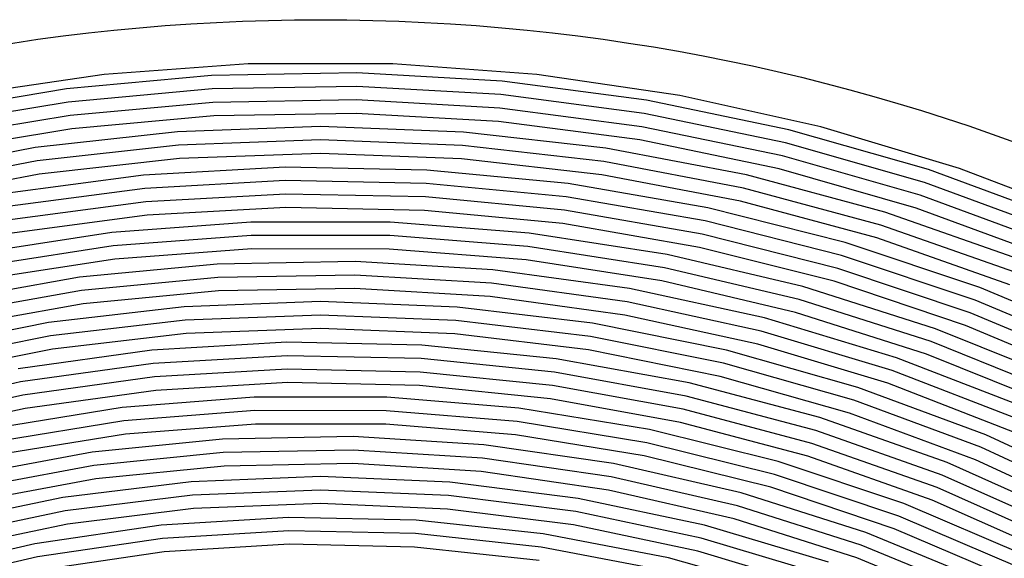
# Model space of a CAD drawing. Extents: x 0.63 to 8.47, y 0.57 to 6.57.
# Tile 41 of 45: x 3.19 to 4.65, y 5.77 to 6.57. Entities that reach past the tile are written whole.
import ezdxf

# ---------------------------------------------------------------- set-up
doc = ezdxf.new("R2010")
doc.units = 0

msp = doc.modelspace()

# ---------------------------------------------------------------- linework, layer by layer
at = {"layer": 'Default', "color": 5, "linetype": 'CONTINUOUS'}
for p, q in [((3.525961, 6.507947, -0.125), (3.31204, 6.49229, -0.125)), ((3.740455, 6.507947, -0.125), (3.525961, 6.507947, -0.125)), ((3.954377, 6.49229, -0.125), (3.740455, 6.507947, -0.125)), ((3.31204, 6.49229, -0.125), (3.099832, 6.46106, -0.125)), ((3.471313, 6.490612, -0.125), (3.256282, 6.470922, -0.125)), ((3.687194, 6.494367, -0.125), (3.471313, 6.490612, -0.125)), ((3.902745, 6.482169, -0.125), (3.687194, 6.494367, -0.125)), ((4.166585, 6.46106, -0.125), (3.954377, 6.49229, -0.125)), ((3.686825, 6.474394, -0.125), (3.47242, 6.470666, -0.125)), ((3.900902, 6.462278, -0.125), (3.686825, 6.474394, -0.125)), ((4.116789, 6.454088, -0.125), (3.902745, 6.482169, -0.125)), ((3.256282, 6.470922, -0.125), (3.043275, 6.435403, -0.125)), ((3.47242, 6.470666, -0.125), (3.258859, 6.451113, -0.125)), ((4.113482, 6.434388, -0.125), (3.900902, 6.462278, -0.125)), ((4.375947, 6.414422, -0.125), (4.166585, 6.46106, -0.125)), ((3.258859, 6.451113, -0.125), (3.047308, 6.415838, -0.125)), ((3.473527, 6.450721, -0.125), (3.261436, 6.431304, -0.125)), ((3.686455, 6.454421, -0.125), (3.473527, 6.450721, -0.125)), ((3.899058, 6.442387, -0.125), (3.686455, 6.454421, -0.125)), ((4.328158, 6.41028, -0.125), (4.116789, 6.454088, -0.125)), ((3.261436, 6.431304, -0.125), (3.051341, 6.396273, -0.125)), ((3.474634, 6.430775, -0.125), (3.264013, 6.411494, -0.125)), ((3.686086, 6.434449, -0.125), (3.474634, 6.430775, -0.125)), ((3.897215, 6.422496, -0.125), (3.686086, 6.434449, -0.125)), ((4.110175, 6.414687, -0.125), (3.899058, 6.442387, -0.125)), ((4.323405, 6.390877, -0.125), (4.113482, 6.434388, -0.125)), ((4.106868, 6.394987, -0.125), (3.897215, 6.422496, -0.125)), ((3.264013, 6.411494, -0.125), (3.055374, 6.376708, -0.125)), ((3.420837, 6.407311, -0.125), (3.209617, 6.383752, -0.125)), ((3.633208, 6.41502, -0.125), (3.420837, 6.407311, -0.125)), ((3.845545, 6.406837, -0.125), (3.633208, 6.41502, -0.125)), ((4.056658, 6.382811, -0.125), (3.845545, 6.406837, -0.125)), ((4.318652, 6.371475, -0.125), (4.110175, 6.414687, -0.125)), ((4.535698, 6.350985, -0.125), (4.328158, 6.41028, -0.125)), ((4.581346, 6.352627, -0.125), (4.375947, 6.414422, -0.125)), ((3.422329, 6.387391, -0.125), (3.212594, 6.363998, -0.125)), ((3.633208, 6.395044, -0.125), (3.422329, 6.387391, -0.125)), ((3.844052, 6.386916, -0.125), (3.633208, 6.395044, -0.125)), ((4.05368, 6.363058, -0.125), (3.844052, 6.386916, -0.125)), ((4.313899, 6.352072, -0.125), (4.106868, 6.394987, -0.125)), ((4.529525, 6.331987, -0.125), (4.323405, 6.390877, -0.125)), ((3.209617, 6.383752, -0.125), (3.000731, 6.34447, -0.125)), ((3.633208, 6.375067, -0.125), (3.423822, 6.36747, -0.125)), ((3.842559, 6.366996, -0.125), (3.633208, 6.375067, -0.125)), ((4.265368, 6.343079, -0.125), (4.056658, 6.382811, -0.125)), ((4.523352, 6.312988, -0.125), (4.318652, 6.371475, -0.125)), ((3.212594, 6.363998, -0.125), (3.005177, 6.324995, -0.125)), ((3.423822, 6.36747, -0.125), (3.215572, 6.344245, -0.125)), ((4.050703, 6.343305, -0.125), (3.842559, 6.366996, -0.125)), ((4.260923, 6.323604, -0.125), (4.05368, 6.363058, -0.125)), ((3.215572, 6.344245, -0.125), (3.009622, 6.305519, -0.125)), ((3.370352, 6.342946, -0.125), (3.161607, 6.315372, -0.125)), ((3.580566, 6.354653, -0.125), (3.370352, 6.342946, -0.125)), ((3.791046, 6.350429, -0.125), (3.580566, 6.354653, -0.125)), ((4.000584, 6.3303, -0.125), (3.791046, 6.350429, -0.125)), ((4.256478, 6.304128, -0.125), (4.050703, 6.343305, -0.125)), ((4.470508, 6.287866, -0.125), (4.265368, 6.343079, -0.125)), ((4.517179, 6.29399, -0.125), (4.313899, 6.352072, -0.125)), ((4.738276, 6.276532, -0.125), (4.535698, 6.350985, -0.125)), ((4.781687, 6.276003, -0.125), (4.581346, 6.352627, -0.125)), ((3.580944, 6.334681, -0.125), (3.37224, 6.323059, -0.125)), ((3.789912, 6.330485, -0.125), (3.580944, 6.334681, -0.125)), ((3.997946, 6.310499, -0.125), (3.789912, 6.330485, -0.125)), ((4.207983, 6.294385, -0.125), (4.000584, 6.3303, -0.125)), ((4.730717, 6.258041, -0.125), (4.529525, 6.331987, -0.125)), ((3.37224, 6.323059, -0.125), (3.164994, 6.295685, -0.125)), ((3.581322, 6.314708, -0.125), (3.374127, 6.303173, -0.125)), ((3.788778, 6.310541, -0.125), (3.581322, 6.314708, -0.125)), ((4.46462, 6.268777, -0.125), (4.260923, 6.323604, -0.125)), ((4.723157, 6.23955, -0.125), (4.523352, 6.312988, -0.125)), ((3.374127, 6.303173, -0.125), (3.16838, 6.275998, -0.125)), ((3.995307, 6.290698, -0.125), (3.788778, 6.310541, -0.125)), ((4.203854, 6.27484, -0.125), (3.997946, 6.310499, -0.125)), ((4.458732, 6.249688, -0.125), (4.256478, 6.304128, -0.125)), ((3.5817, 6.294735, -0.125), (3.376015, 6.283286, -0.125)), ((3.787645, 6.290597, -0.125), (3.5817, 6.294735, -0.125)), ((3.992668, 6.270896, -0.125), (3.787645, 6.290597, -0.125)), ((4.199725, 6.255295, -0.125), (3.995307, 6.290698, -0.125)), ((4.412053, 6.242891, -0.125), (4.207983, 6.294385, -0.125)), ((4.670931, 6.217483, -0.125), (4.470508, 6.287866, -0.125)), ((4.715598, 6.221059, -0.125), (4.517179, 6.29399, -0.125)), ((3.376015, 6.283286, -0.125), (3.171766, 6.256311, -0.125)), ((3.529718, 6.273326, -0.125), (3.323317, 6.257723, -0.125)), ((3.736689, 6.273082, -0.125), (3.529718, 6.273326, -0.125)), ((3.943016, 6.256997, -0.125), (3.736689, 6.273082, -0.125)), ((4.195597, 6.23575, -0.125), (3.992668, 6.270896, -0.125)), ((4.406458, 6.223715, -0.125), (4.203854, 6.27484, -0.125)), ((3.323317, 6.257723, -0.125), (3.118698, 6.226364, -0.125)), ((4.147487, 6.225168, -0.125), (3.943016, 6.256997, -0.125)), ((4.400863, 6.204538, -0.125), (4.199725, 6.255295, -0.125)), ((4.663633, 6.198888, -0.125), (4.46462, 6.268777, -0.125)), ((3.530483, 6.253364, -0.125), (3.325608, 6.237879, -0.125)), ((3.735924, 6.253121, -0.125), (3.530483, 6.253364, -0.125)), ((3.940725, 6.237153, -0.125), (3.735924, 6.253121, -0.125)), ((4.611628, 6.176118, -0.125), (4.412053, 6.242891, -0.125)), ((4.656335, 6.180292, -0.125), (4.458732, 6.249688, -0.125)), ((3.325608, 6.237879, -0.125), (3.122501, 6.206753, -0.125)), ((3.531248, 6.233402, -0.125), (3.327899, 6.218035, -0.125)), ((3.735159, 6.233159, -0.125), (3.531248, 6.233402, -0.125)), ((3.938434, 6.217309, -0.125), (3.735159, 6.233159, -0.125)), ((4.143684, 6.205558, -0.125), (3.940725, 6.237153, -0.125)), ((4.395268, 6.185361, -0.125), (4.195597, 6.23575, -0.125)), ((3.327899, 6.218035, -0.125), (3.126304, 6.187143, -0.125)), ((3.479588, 6.210973, -0.125), (3.275625, 6.191382, -0.125)), ((3.684436, 6.214699, -0.125), (3.479588, 6.210973, -0.125)), ((3.888938, 6.202542, -0.125), (3.684436, 6.214699, -0.125)), ((4.139881, 6.185947, -0.125), (3.938434, 6.217309, -0.125)), ((4.348904, 6.177785, -0.125), (4.147487, 6.225168, -0.125)), ((4.604598, 6.157419, -0.125), (4.406458, 6.223715, -0.125)), ((4.091865, 6.174576, -0.125), (3.888938, 6.202542, -0.125)), ((4.343611, 6.158523, -0.125), (4.143684, 6.205558, -0.125)), ((4.597569, 6.138721, -0.125), (4.400863, 6.204538, -0.125)), ((3.275625, 6.191382, -0.125), (3.073775, 6.15604, -0.125)), ((3.480749, 6.191031, -0.125), (3.278328, 6.171589, -0.125)), ((3.684049, 6.194727, -0.125), (3.480749, 6.191031, -0.125)), ((3.887004, 6.182659, -0.125), (3.684049, 6.194727, -0.125)), ((4.088396, 6.154903, -0.125), (3.887004, 6.182659, -0.125)), ((4.338317, 6.139261, -0.125), (4.139881, 6.185947, -0.125)), ((4.59054, 6.120022, -0.125), (4.395268, 6.185361, -0.125)), ((3.278328, 6.171589, -0.125), (3.078004, 6.136517, -0.125)), ((3.481911, 6.171088, -0.125), (3.281032, 6.151797, -0.125)), ((3.683661, 6.174755, -0.125), (3.481911, 6.171088, -0.125)), ((3.885071, 6.162777, -0.125), (3.683661, 6.174755, -0.125)), ((4.291995, 6.130973, -0.125), (4.091865, 6.174576, -0.125)), ((4.546085, 6.115128, -0.125), (4.348904, 6.177785, -0.125)), ((4.805564, 6.094449, -0.125), (4.611628, 6.176118, -0.125)), ((3.633208, 6.155329, -0.125), (3.430614, 6.147619, -0.125)), ((3.835764, 6.147121, -0.125), (3.633208, 6.155329, -0.125)), ((4.084927, 6.13523, -0.125), (3.885071, 6.162777, -0.125)), ((4.287012, 6.111628, -0.125), (4.088396, 6.154903, -0.125)), ((4.539332, 6.096328, -0.125), (4.343611, 6.158523, -0.125)), ((4.797141, 6.076335, -0.125), (4.604598, 6.157419, -0.125)), ((3.281032, 6.151797, -0.125), (3.082233, 6.116993, -0.125)), ((3.430614, 6.147619, -0.125), (3.229229, 6.124035, -0.125)), ((4.037032, 6.123048, -0.125), (3.835764, 6.147121, -0.125)), ((4.53258, 6.077527, -0.125), (4.338317, 6.139261, -0.125)), ((4.788717, 6.058222, -0.125), (4.597569, 6.138721, -0.125)), ((3.229229, 6.124035, -0.125), (3.030296, 6.084719, -0.125)), ((3.432181, 6.127704, -0.125), (3.232354, 6.104305, -0.125)), ((3.633208, 6.135353, -0.125), (3.432181, 6.127704, -0.125)), ((3.834197, 6.127207, -0.125), (3.633208, 6.135353, -0.125)), ((4.033907, 6.103318, -0.125), (3.834197, 6.127207, -0.125)), ((4.235771, 6.083262, -0.125), (4.037032, 6.123048, -0.125)), ((4.282029, 6.092283, -0.125), (4.084927, 6.13523, -0.125)), ((4.488126, 6.071998, -0.125), (4.291995, 6.130973, -0.125)), ((3.633208, 6.115377, -0.125), (3.433748, 6.10779, -0.125)), ((3.832629, 6.107292, -0.125), (3.633208, 6.115377, -0.125)), ((4.481659, 6.053097, -0.125), (4.287012, 6.111628, -0.125)), ((4.737873, 6.037568, -0.125), (4.546085, 6.115128, -0.125)), ((4.780294, 6.040109, -0.125), (4.59054, 6.120022, -0.125)), ((3.232354, 6.104305, -0.125), (3.034959, 6.065295, -0.125)), ((3.433748, 6.10779, -0.125), (3.235479, 6.084574, -0.125)), ((3.583064, 6.094965, -0.125), (3.38286, 6.083262, -0.125)), ((3.783546, 6.090726, -0.125), (3.583064, 6.094965, -0.125)), ((4.030782, 6.083588, -0.125), (3.832629, 6.107292, -0.125)), ((4.231108, 6.063838, -0.125), (4.033907, 6.103318, -0.125)), ((4.729702, 6.01934, -0.125), (4.539332, 6.096328, -0.125)), ((3.235479, 6.084574, -0.125), (3.039623, 6.045871, -0.125)), ((3.38286, 6.083262, -0.125), (3.184198, 6.055687, -0.125)), ((3.983037, 6.070574, -0.125), (3.783546, 6.090726, -0.125)), ((4.226444, 6.044414, -0.125), (4.030782, 6.083588, -0.125)), ((4.430757, 6.028011, -0.125), (4.235771, 6.083262, -0.125)), ((4.475192, 6.034197, -0.125), (4.282029, 6.092283, -0.125)), ((3.583462, 6.074993, -0.125), (3.384842, 6.063385, -0.125)), ((3.782355, 6.070785, -0.125), (3.583462, 6.074993, -0.125)), ((3.980266, 6.05079, -0.125), (3.782355, 6.070785, -0.125)), ((4.180277, 6.034639, -0.125), (3.983037, 6.070574, -0.125)), ((4.679079, 5.998008, -0.125), (4.488126, 6.071998, -0.125)), ((4.72153, 6.001111, -0.125), (4.53258, 6.077527, -0.125)), ((3.384842, 6.063385, -0.125), (3.187753, 6.036029, -0.125)), ((3.583859, 6.055021, -0.125), (3.386825, 6.043507, -0.125)), ((3.781164, 6.050845, -0.125), (3.583859, 6.055021, -0.125)), ((3.977494, 6.031007, -0.125), (3.781164, 6.050845, -0.125)), ((4.175942, 6.015138, -0.125), (3.980266, 6.05079, -0.125)), ((4.424584, 6.009013, -0.125), (4.231108, 6.063838, -0.125)), ((4.671167, 5.979666, -0.125), (4.481659, 6.053097, -0.125)), ((3.187753, 6.036029, -0.125), (2.993441, 5.993098, -0.125)), ((3.386825, 6.043507, -0.125), (3.191309, 6.016372, -0.125)), ((4.418411, 5.990014, -0.125), (4.226444, 6.044414, -0.125)), ((3.388808, 6.023629, -0.125), (3.194865, 5.996715, -0.125)), ((3.584256, 6.035049, -0.125), (3.388808, 6.023629, -0.125)), ((3.779973, 6.030904, -0.125), (3.584256, 6.035049, -0.125)), ((3.974723, 6.011224, -0.125), (3.779973, 6.030904, -0.125)), ((4.171608, 5.995638, -0.125), (3.977494, 6.031007, -0.125)), ((4.374018, 5.983152, -0.125), (4.180277, 6.034639, -0.125)), ((4.620789, 5.957639, -0.125), (4.430757, 6.028011, -0.125)), ((4.663255, 5.961323, -0.125), (4.475192, 6.034197, -0.125)), ((3.191309, 6.016372, -0.125), (2.998547, 5.973785, -0.125)), ((3.53487, 6.013643, -0.125), (3.338801, 5.998072, -0.125)), ((3.731536, 6.013388, -0.125), (3.53487, 6.013643, -0.125)), ((3.927523, 5.997309, -0.125), (3.731536, 6.013388, -0.125)), ((4.167273, 5.976138, -0.125), (3.974723, 6.011224, -0.125)), ((4.368148, 5.964058, -0.125), (4.175942, 6.015138, -0.125)), ((4.613145, 5.939183, -0.125), (4.424584, 6.009013, -0.125)), ((3.194865, 5.996715, -0.125), (3.003654, 5.954473, -0.125)), ((3.338801, 5.998072, -0.125), (3.1446, 5.96677, -0.125)), ((3.535675, 5.993683, -0.125), (3.341209, 5.978241, -0.125)), ((3.730732, 5.993428, -0.125), (3.535675, 5.993683, -0.125)), ((3.925115, 5.977479, -0.125), (3.730732, 5.993428, -0.125)), ((4.121561, 5.965516, -0.125), (3.927523, 5.997309, -0.125)), ((4.362278, 5.944964, -0.125), (4.171608, 5.995638, -0.125)), ((3.341209, 5.978241, -0.125), (3.148596, 5.947198, -0.125)), ((4.117565, 5.945943, -0.125), (3.925115, 5.977479, -0.125)), ((4.563038, 5.916442, -0.125), (4.374018, 5.983152, -0.125)), ((4.6055, 5.920728, -0.125), (4.418411, 5.990014, -0.125)), ((3.536479, 5.973723, -0.125), (3.343617, 5.958411, -0.125)), ((3.729927, 5.973468, -0.125), (3.536479, 5.973723, -0.125)), ((3.922708, 5.957648, -0.125), (3.729927, 5.973468, -0.125)), ((4.312391, 5.918217, -0.125), (4.121561, 5.965516, -0.125)), ((4.356408, 5.925869, -0.125), (4.167273, 5.976138, -0.125)), ((4.555669, 5.897874, -0.125), (4.368148, 5.964058, -0.125)), ((3.343617, 5.958411, -0.125), (3.152591, 5.927625, -0.125)), ((3.4875, 5.951302, -0.125), (3.294127, 5.93177, -0.125)), ((3.6818, 5.955007, -0.125), (3.4875, 5.951302, -0.125)), ((3.875734, 5.942864, -0.125), (3.6818, 5.955007, -0.125)), ((4.113569, 5.926371, -0.125), (3.922708, 5.957648, -0.125)), ((4.804696, 5.872582, -0.125), (4.620789, 5.957639, -0.125)), ((3.681392, 5.935035, -0.125), (3.488721, 5.931363, -0.125)), ((3.8737, 5.922991, -0.125), (3.681392, 5.935035, -0.125)), ((4.068012, 5.914956, -0.125), (3.875734, 5.942864, -0.125)), ((4.306833, 5.899029, -0.125), (4.117565, 5.945943, -0.125)), ((4.548301, 5.879307, -0.125), (4.362278, 5.944964, -0.125)), ((4.795627, 5.854783, -0.125), (4.613145, 5.939183, -0.125)), ((3.294127, 5.93177, -0.125), (3.102969, 5.896537, -0.125)), ((3.488721, 5.931363, -0.125), (3.29697, 5.911997, -0.125)), ((4.064365, 5.895316, -0.125), (3.8737, 5.922991, -0.125)), ((4.301275, 5.879842, -0.125), (4.113569, 5.926371, -0.125)), ((4.540932, 5.860739, -0.125), (4.356408, 5.925869, -0.125)), ((4.786558, 5.836984, -0.125), (4.6055, 5.920728, -0.125)), ((3.29697, 5.911997, -0.125), (3.107414, 5.877062, -0.125)), ((3.489943, 5.911424, -0.125), (3.299813, 5.892224, -0.125)), ((3.680985, 5.915063, -0.125), (3.489943, 5.911424, -0.125)), ((3.871666, 5.903119, -0.125), (3.680985, 5.915063, -0.125)), ((4.257356, 5.871474, -0.125), (4.068012, 5.914956, -0.125)), ((4.498776, 5.855722, -0.125), (4.312391, 5.918217, -0.125)), ((4.746141, 5.834933, -0.125), (4.563038, 5.916442, -0.125)), ((3.299813, 5.892224, -0.125), (3.111859, 5.857587, -0.125)), ((3.633208, 5.895639, -0.125), (3.441418, 5.887969, -0.125)), ((3.824955, 5.887445, -0.125), (3.633208, 5.895639, -0.125)), ((4.060718, 5.875675, -0.125), (3.871666, 5.903119, -0.125)), ((4.25212, 5.852196, -0.125), (4.064365, 5.895316, -0.125)), ((4.491693, 5.837044, -0.125), (4.306833, 5.899029, -0.125)), ((4.737321, 5.81701, -0.125), (4.555669, 5.897874, -0.125)), ((3.441418, 5.887969, -0.125), (3.250895, 5.864485, -0.125)), ((3.633208, 5.875663, -0.125), (3.443068, 5.868061, -0.125)), ((3.823305, 5.867537, -0.125), (3.633208, 5.875663, -0.125)), ((4.015349, 5.863448, -0.125), (3.824955, 5.887445, -0.125)), ((4.246884, 5.832918, -0.125), (4.060718, 5.875675, -0.125)), ((4.484609, 5.818366, -0.125), (4.301275, 5.879842, -0.125)), ((4.7285, 5.799086, -0.125), (4.548301, 5.879307, -0.125)), ((3.250895, 5.864485, -0.125), (3.062941, 5.825344, -0.125)), ((3.443068, 5.868061, -0.125), (3.254183, 5.844781, -0.125)), ((4.012061, 5.843744, -0.125), (3.823305, 5.867537, -0.125)), ((4.203089, 5.823815, -0.125), (4.015349, 5.863448, -0.125)), ((4.442504, 5.81271, -0.125), (4.257356, 5.871474, -0.125)), ((4.71968, 5.781163, -0.125), (4.540932, 5.860739, -0.125)), ((3.444718, 5.848153, -0.125), (3.257471, 5.825078, -0.125)), ((3.633208, 5.855687, -0.125), (3.444718, 5.848153, -0.125)), ((3.821656, 5.847629, -0.125), (3.633208, 5.855687, -0.125)), ((4.008773, 5.824041, -0.125), (3.821656, 5.847629, -0.125)), ((4.435715, 5.793923, -0.125), (4.25212, 5.852196, -0.125)), ((4.67951, 5.778441, -0.125), (4.498776, 5.855722, -0.125)), ((3.254183, 5.844781, -0.125), (3.067845, 5.805979, -0.125)), ((3.585829, 5.835281, -0.125), (3.396699, 5.823648, -0.125)), ((3.775247, 5.831047, -0.125), (3.585829, 5.835281, -0.125)), ((3.963624, 5.81098, -0.125), (3.775247, 5.831047, -0.125)), ((4.198185, 5.80445, -0.125), (4.012061, 5.843744, -0.125)), ((4.428925, 5.775136, -0.125), (4.246884, 5.832918, -0.125)), ((4.670946, 5.760393, -0.125), (4.491693, 5.837044, -0.125)), ((3.257471, 5.825078, -0.125), (3.072748, 5.786614, -0.125)), ((3.396699, 5.823648, -0.125), (3.209183, 5.796227, -0.125)), ((4.193281, 5.785085, -0.125), (4.008773, 5.824041, -0.125)), ((4.386894, 5.76882, -0.125), (4.203089, 5.823815, -0.125)), ((4.662382, 5.742346, -0.125), (4.484609, 5.818366, -0.125)), ((3.398787, 5.803782, -0.125), (3.212926, 5.776605, -0.125)), ((3.586247, 5.815309, -0.125), (3.398787, 5.803782, -0.125)), ((3.773993, 5.81111, -0.125), (3.586247, 5.815309, -0.125)), ((3.960706, 5.791218, -0.125), (3.773993, 5.81111, -0.125)), ((4.14964, 5.775225, -0.125), (3.963624, 5.81098, -0.125)), ((4.380408, 5.749926, -0.125), (4.198185, 5.80445, -0.125)), ((4.622228, 5.739058, -0.125), (4.442504, 5.81271, -0.125)), ((3.209183, 5.796227, -0.125), (3.024598, 5.753207, -0.125)), ((3.586666, 5.795337, -0.125), (3.400875, 5.783915, -0.125)), ((3.772738, 5.791173, -0.125), (3.586666, 5.795337, -0.125)), ((3.957788, 5.771456, -0.125), (3.772738, 5.791173, -0.125)), ((4.145078, 5.755776, -0.125), (3.960706, 5.791218, -0.125)), ((4.613929, 5.720887, -0.125), (4.435715, 5.793923, -0.125)), ((3.212926, 5.776605, -0.125), (3.02997, 5.733966, -0.125)), ((3.400875, 5.783915, -0.125), (3.216669, 5.756983, -0.125)), ((4.33199, 5.724035, -0.125), (4.14964, 5.775225, -0.125)), ((4.373922, 5.731032, -0.125), (4.193281, 5.785085, -0.125)), ((4.605631, 5.702716, -0.125), (4.428925, 5.775136, -0.125))]:
    msp.add_line(p, q, dxfattribs=at)
at = {"layer": 'Default', "color": 132, "linetype": 'CONTINUOUS'}
msp.add_circle((3.633208, 3.573408), 3, dxfattribs=at)

doc.saveas('drawing.dxf')
